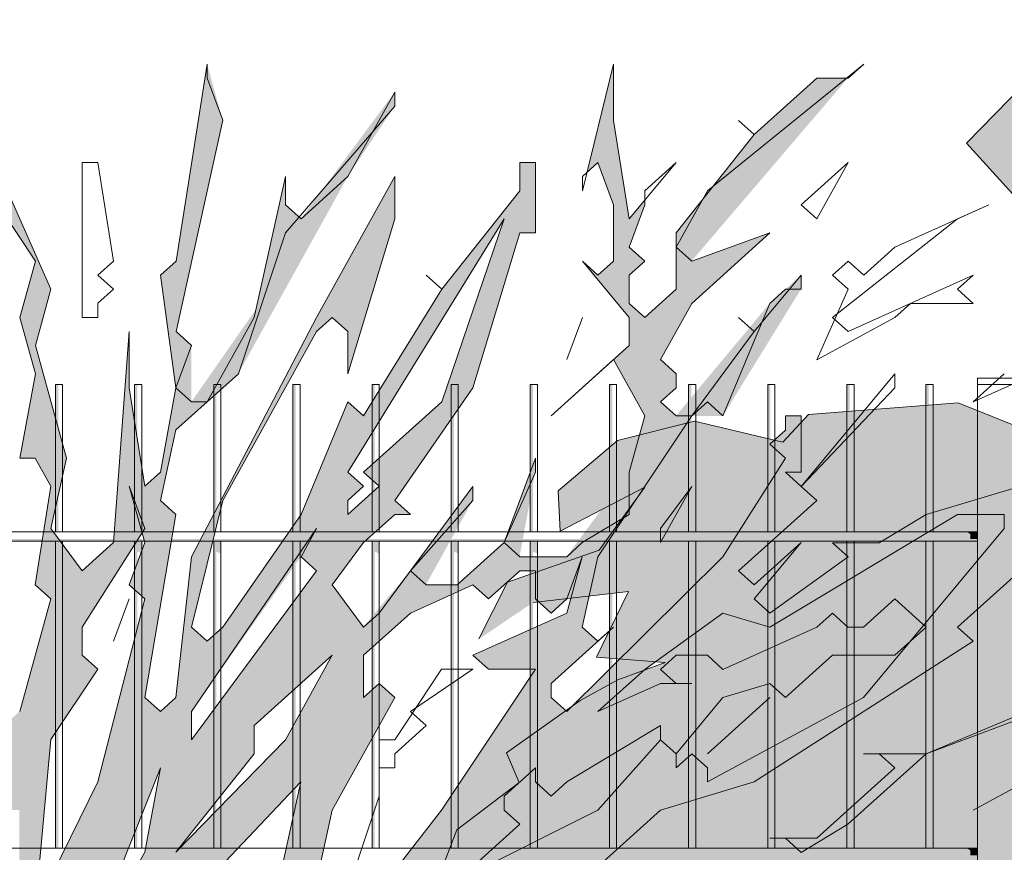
# Model space of a CAD drawing. Header units: metres. Extents: x -4 to 112, y -27 to 26.
# Tile 14 of 167: x 7.222 to 7.844, y 0.336 to 0.863. Entities that reach past the tile are written whole.
import ezdxf

# ---------------------------------------------------------------- set-up
doc = ezdxf.new("R2010")
doc.units = ezdxf.units.M
doc.header["$MEASUREMENT"] = 0
doc.layers.add('40 Absturzsicherung', color=7, linetype='Continuous')
doc.layers.add('60 Pflanzen außen', color=7, linetype='Continuous')

# ---------------------------------------------------------------- blocks, each defined once
blk = doc.blocks.new('Sträucher 27[25]_1', base_point=(7.38585, -0.14422))
at = {"layer": '60 Pflanzen außen', "linetype": 'Continuous', "lineweight": 0, "true_color": 0xffffff}
h = blk.add_hatch(color=7, dxfattribs=at)
h.paths.add_polyline_path([(8.08113, 0.37176), (8.02189, 0.36287), (7.99226, 0.35397), (7.98239, 0.36287), (8.01202, 0.38957), (7.96264, 0.35398), (7.9034, 0.33618), (7.88365, 0.33618), (7.8639, 0.32729), (7.85403, 0.33619), (7.88365, 0.37178), (7.93303, 0.42518), (7.89353, 0.40738), (7.89353, 0.38958), (7.88365, 0.38068), (7.84415, 0.33619), (7.81453, 0.31839), (7.80465, 0.32729), (7.81453, 0.33619), (7.78491, 0.3184), (7.77503, 0.3095), (7.76516, 0.3184), (7.73554, 0.3184), (7.71579, 0.3006), (7.70591, 0.3095), (7.71579, 0.3362), (7.74541, 0.354), (7.91328, 0.44298), (7.93303, 0.44297), (7.97253, 0.46967), (8.0219, 0.51416), (8.05153, 0.54976), (8.05153, 0.55866), (8.04165, 0.55866), (8.03178, 0.53196), (7.9429, 0.46077), (7.92316, 0.45188), (7.79479, 0.39849), (7.76517, 0.39849), (7.77504, 0.38959), (7.72566, 0.3451), (7.70592, 0.3451), (7.70591, 0.3273), (7.68617, 0.3273), (7.69604, 0.3184), (7.69604, 0.3095), (7.68616, 0.30061), (7.67629, 0.30951), (7.64667, 0.29171), (7.62692, 0.29171), (7.61704, 0.30061), (7.59729, 0.28281), (7.5183, 0.25612), (7.50843, 0.26502), (7.57755, 0.30952), (7.58742, 0.30951), (7.57755, 0.31841), (7.62692, 0.36291), (7.68617, 0.3807), (7.82442, 0.46968), (7.81454, 0.47858), (7.86392, 0.52308), (7.87379, 0.52308), (7.86392, 0.53198), (7.88367, 0.56757), (7.92317, 0.60317), (7.9133, 0.61207), (7.9133, 0.62987), (7.94292, 0.65656), (7.94292, 0.66991), (7.93305, 0.65656), (7.92317, 0.64767), (7.9133, 0.65657), (7.88368, 0.64767), (7.90343, 0.64767), (7.9133, 0.63877), (7.90342, 0.59427), (7.8738, 0.55867), (7.86392, 0.55868), (7.85405, 0.56758), (7.7948, 0.54978), (7.76518, 0.53199), (7.73556, 0.53199), (7.74543, 0.52309), (7.69606, 0.4875), (7.68618, 0.4964), (7.71581, 0.53199), (7.68618, 0.5053), (7.67631, 0.5142), (7.72568, 0.55869), (7.71581, 0.56759), (7.70594, 0.57649), (7.71581, 0.57649), (7.71582, 0.61209), (7.70594, 0.61209), (7.70594, 0.60319), (7.69607, 0.59429), (7.70594, 0.58539), (7.66644, 0.5231), (7.56769, 0.42521), (7.55781, 0.43411), (7.55781, 0.44301), (7.58744, 0.46971), (7.57757, 0.47861), (7.58744, 0.5231), (7.6039, 0.54782), (7.6467, 0.61209), (7.66644, 0.61209), (7.71582, 0.69218), (7.71582, 0.70108), (7.70595, 0.69218), (7.69607, 0.68329), (7.63682, 0.61209), (7.62695, 0.621), (7.63682, 0.62989), (7.63683, 0.63879), (7.62695, 0.64769), (7.6467, 0.68329), (7.69608, 0.72778), (7.64671, 0.70999), (7.74546, 0.82567), (7.72571, 0.82568), (7.68621, 0.79008), (7.66053, 0.75769), (7.65658, 0.75449), (7.65329, 0.74855), (7.63683, 0.72779), (7.63683, 0.71889), (7.63683, 0.69219), (7.61708, 0.67439), (7.60721, 0.68329), (7.60721, 0.70109), (7.61708, 0.70999), (7.60721, 0.71889), (7.61709, 0.74559), (7.61709, 0.74856), (7.60721, 0.73669), (7.59734, 0.79899), (7.59735, 0.83459), (7.58041, 0.76594), (7.58747, 0.77229), (7.59734, 0.74559), (7.59734, 0.70999), (7.58746, 0.70109), (7.57759, 0.71), (7.60721, 0.67439), (7.6072, 0.6566), (7.59733, 0.6477), (7.61707, 0.6121), (7.6072, 0.5765), (7.5677, 0.52311), (7.53807, 0.52311), (7.54795, 0.5765), (7.54795, 0.5854), (7.5282, 0.53201), (7.49858, 0.50531), (7.47883, 0.50531), (7.50845, 0.55871), (7.50846, 0.56761), (7.46895, 0.51422), (7.43933, 0.47862), (7.41958, 0.50532), (7.43933, 0.53202), (7.45908, 0.54981), (7.46896, 0.54981), (7.45908, 0.55871), (7.50846, 0.62991), (7.53809, 0.7278), (7.54797, 0.7278), (7.54797, 0.7723), (7.5381, 0.7723), (7.5381, 0.7545), (7.48872, 0.6922), (7.43934, 0.61211), (7.42947, 0.62101), (7.39984, 0.54982), (7.35046, 0.47863), (7.34059, 0.46973), (7.33071, 0.47863), (7.35047, 0.55872), (7.40972, 0.66551), (7.4196, 0.67441), (7.42947, 0.66551), (7.42947, 0.63881), (7.4591, 0.73671), (7.4591, 0.7634), (7.40972, 0.67441), (7.33072, 0.52313), (7.32578, 0.47863), (7.32084, 0.43413), (7.31096, 0.42523), (7.30109, 0.43414), (7.32085, 0.54983), (7.31097, 0.55873), (7.32085, 0.60323), (7.3406, 0.62102), (7.36035, 0.63882), (7.42948, 0.76341), (7.45911, 0.8079), (7.45911, 0.8168), (7.39986, 0.73671), (7.38998, 0.74561), (7.38999, 0.76341), (7.37131, 0.67928), (7.33073, 0.62102), (7.33073, 0.65662), (7.32086, 0.66552), (7.35049, 0.79901), (7.34062, 0.83461), (7.32086, 0.71002), (7.31099, 0.70112), (7.32085, 0.62992), (7.31097, 0.57653), (7.3011, 0.56763), (7.29123, 0.62993), (7.29124, 0.66552), (7.28135, 0.53203), (7.2616, 0.51424), (7.24185, 0.54094), (7.25173, 0.58543), (7.23199, 0.65663), (7.24187, 0.69223), (7.21084, 0.76216), (7.20238, 0.81683), (7.19251, 0.82573), (7.20238, 0.78123), (7.20238, 0.75453), (7.23199, 0.71003), (7.22212, 0.67443), (7.23199, 0.63883), (7.22211, 0.58544), (7.23198, 0.58543), (7.24186, 0.56763), (7.2356, 0.52818), (7.23198, 0.50534), (7.24185, 0.49644), (7.22209, 0.42524), (7.21222, 0.41634), (7.20235, 0.42525), (7.19247, 0.41635), (7.20234, 0.40745), (7.20234, 0.39855), (7.19247, 0.38965), (7.18259, 0.38965), (7.16943, 0.43118), (7.17272, 0.41635), (7.16284, 0.38075), (7.17272, 0.38965), (7.18259, 0.38075), (7.18259, 0.35405), (7.17272, 0.34515), (7.16778, 0.3496), (7.18259, 0.30955), (7.15296, 0.28286), (7.1386, 0.30228), (7.14309, 0.27396), (7.14309, 0.26506), (7.13321, 0.25616), (7.11347, 0.29176), (7.12335, 0.36296), (7.11349, 0.51425), (7.12336, 0.52315), (7.13324, 0.52315), (7.15298, 0.48755), (7.12336, 0.54985), (7.15299, 0.62994), (7.16287, 0.62994), (7.16287, 0.65664), (7.153, 0.66554), (7.17275, 0.69223), (7.18262, 0.68333), (7.20237, 0.71003), (7.20237, 0.72783), (7.1925, 0.72783), (7.17275, 0.70113), (7.14313, 0.72784), (7.153, 0.68334), (7.12337, 0.57655), (7.1135, 0.61303), (7.10363, 0.68423), (7.09376, 0.68334), (7.10585, 0.61244), (7.10362, 0.61215), (7.10691, 0.60621), (7.11349, 0.56765), (7.12337, 0.55875), (7.10361, 0.51425), (7.10361, 0.49645), (7.11348, 0.48755), (7.10361, 0.47865), (7.11348, 0.41635), (7.11348, 0.40745), (7.1036, 0.39856), (7.07398, 0.44306), (7.07399, 0.48755), (7.05424, 0.50536), (7.06412, 0.51425), (7.05425, 0.54095), (7.01475, 0.5988), (6.99214, 0.63193), (6.99501, 0.67445), (6.99502, 0.74565), (6.97528, 0.79015), (6.9802, 0.6611), (6.97526, 0.65666), (6.95552, 0.67446), (6.99171, 0.62552), (6.99501, 0.62106), (6.97526, 0.59436), (6.94564, 0.65666), (6.91603, 0.71896), (6.90615, 0.73676), (6.83704, 0.82576), (6.89628, 0.71896), (6.91602, 0.70116), (6.90615, 0.69226), (6.86665, 0.716), (6.9259, 0.67446), (6.97526, 0.58546), (6.97526, 0.57656), (6.96538, 0.56766), (6.91602, 0.62996), (6.98513, 0.54096), (6.98513, 0.53206), (6.97525, 0.52316), (6.88639, 0.58547), (6.93576, 0.54097), (6.96537, 0.46977), (7.01473, 0.38077), (7.04435, 0.26507), (7.03447, 0.25617), (7.01472, 0.27397), (7.00485, 0.31847), (6.96536, 0.36297), (6.92587, 0.46087), (6.83702, 0.54097), (6.83701, 0.52318), (6.92587, 0.42527), (6.92587, 0.40747), (6.94562, 0.38967), (6.94562, 0.38077), (6.93574, 0.37187), (6.92587, 0.38077), (6.9851, 0.30067), (6.9851, 0.29177), (6.97523, 0.28287), (6.93307, 0.30308), (6.93574, 0.31848), (6.90612, 0.35408), (6.83701, 0.45198), (6.84688, 0.46088), (6.71853, 0.57658), (6.69878, 0.57659), (6.71853, 0.55878), (6.71853, 0.54989), (6.74815, 0.53208), (6.82713, 0.46088), (6.86831, 0.39478), (6.88637, 0.35408), (6.89624, 0.34518), (6.90611, 0.32738), (6.92586, 0.30958), (6.91599, 0.30068), (6.85311, 0.36252), (6.81726, 0.42528), (6.75802, 0.46979), (6.80738, 0.40748), (6.82096, 0.39413), (6.87649, 0.32738), (6.86662, 0.31848), (6.82235, 0.34129), (6.71852, 0.44309), (6.71852, 0.43419), (6.73826, 0.39859), (6.7975, 0.35409), (6.80737, 0.34519), (6.78543, 0.3353), (6.77775, 0.33629), (6.74813, 0.31849), (6.7185, 0.2918), (6.76678, 0.31938), (6.80097, 0.3333), (6.84687, 0.32738), (6.90611, 0.29178), (6.91598, 0.28288), (6.93573, 0.25618), (6.93573, 0.24728), (6.92585, 0.23838), (6.91598, 0.23838), (6.96535, 0.21168), (6.98509, 0.14048), (6.98509, 0.15828), (6.99144, 0.15828), (7.0077, 0.1833), (7.01471, 0.17608), (7.01471, 0.15828), (7.00484, 0.16718), (6.99815, 0.16115), (6.99496, 0.14938), (7.03445, 0.06038), (7.04103, 0.00698), (7.02458, 0.05148), (6.99496, 0.14048), (6.98698, 0.14048), (6.97521, 0.13158), (6.92585, 0.19388), (6.86661, 0.22949), (6.85674, 0.23839), (6.86661, 0.24729), (6.85674, 0.25619), (6.84686, 0.24729), (6.80737, 0.27399), (6.80737, 0.28289), (6.79749, 0.27399), (6.83699, 0.24729), (6.84686, 0.23839), (6.94559, 0.16718), (6.95547, 0.14048), (6.94559, 0.14048), (6.94559, 0.12269), (6.95546, 0.12268), (6.95547, 0.13158), (6.96534, 0.14048), (6.98509, 0.11378), (6.98509, 0.10488), (6.97521, 0.09598), (6.97521, 0.08708), (6.96533, 0.07819), (6.95546, 0.06929), (7.01469, -0.03751), (7.00482, -0.04641), (7.04431, -0.13541), (7.05418, -0.14431), (7.22204, -0.13543), (7.23191, -0.14433), (7.24179, -0.14433), (7.27141, -0.09094), (7.29116, -0.13544), (7.33065, -0.13544), (7.39979, -0.00195), (7.50841, 0.09593), (7.55778, 0.11373), (7.57753, 0.11373), (7.56766, 0.12263), (7.59728, 0.14932), (7.64665, 0.15822), (7.65653, 0.14932), (7.72883, 0.18841), (7.87171, 0.21374), (7.97251, 0.23828), (7.93301, 0.24718), (7.92314, 0.23829), (7.91326, 0.23829), (7.87376, 0.22049), (7.86389, 0.22939), (7.81452, 0.2116), (7.75313, 0.20154), (7.7059, 0.19381), (7.69603, 0.18491), (7.68615, 0.19381), (7.7454, 0.2383), (7.80465, 0.2294), (7.81452, 0.2383), (7.77502, 0.2383), (7.76515, 0.2472), (7.80465, 0.2739), (7.83427, 0.27389), (7.84415, 0.26499), (7.84414, 0.25609), (7.85402, 0.26499), (7.87377, 0.26499), (7.81452, 0.28279), (7.80465, 0.29169), (7.83428, 0.31839), (7.85402, 0.31839), (7.96264, 0.34508), (7.97251, 0.33618), (8.03176, 0.35397), (8.07126, 0.36287)])
h.paths.add_polyline_path([(7.7898, 0.48309), (7.77505, 0.49639), (7.7553, 0.47859), (7.74542, 0.47859), (7.73555, 0.48749), (7.72568, 0.47859), (7.66643, 0.4519), (7.65656, 0.4608), (7.63681, 0.4608), (7.62693, 0.4519), (7.63681, 0.443), (7.62693, 0.443), (7.58743, 0.42521), (7.61706, 0.4519), (7.66643, 0.4875), (7.69605, 0.4786), (7.81455, 0.54978), (7.84417, 0.54978), (7.84417, 0.54088)], flags=0)
h.paths.add_polyline_path([(7.7948, 0.47859), (7.78492, 0.46969), (7.75529, 0.43409), (7.65655, 0.3807), (7.65655, 0.3896), (7.64668, 0.3985), (7.6368, 0.38961), (7.6368, 0.39851), (7.66643, 0.4341), (7.69605, 0.443), (7.70592, 0.4341), (7.73555, 0.46079), (7.77356, 0.46079), (7.79338, 0.47986)], flags=0)
h.paths.add_polyline_path([(7.77503, 0.2917), (7.76515, 0.2917), (7.67628, 0.24721), (7.67628, 0.25611), (7.70591, 0.2739), (7.69604, 0.28281), (7.70591, 0.2917), (7.73553, 0.2917), (7.76516, 0.3006)], flags=0)
h.paths.add_polyline_path([(7.71578, 0.23831), (7.6664, 0.19381), (7.62691, 0.17602), (7.63678, 0.18492), (7.63678, 0.19382), (7.68616, 0.23831)], flags=0)
h.paths.add_polyline_path([(7.62691, 0.23831), (7.50842, 0.19383), (7.54792, 0.22942), (7.53805, 0.23832), (7.52817, 0.23832), (7.49855, 0.21163), (7.4788, 0.18493), (7.45905, 0.18493), (7.44917, 0.17603), (7.4393, 0.18493), (7.49855, 0.23833), (7.5578, 0.25612), (7.56767, 0.24722), (7.59729, 0.27392), (7.62692, 0.27391), (7.65654, 0.28281)], flags=0)
h.paths.add_polyline_path([(7.62693, 0.40741), (7.58743, 0.36291), (7.49856, 0.31842), (7.53806, 0.35402), (7.52818, 0.36292), (7.52818, 0.37182), (7.54793, 0.38961), (7.54793, 0.38071), (7.55781, 0.37181), (7.56768, 0.38071), (7.62693, 0.41631)], flags=0)
h.paths.add_polyline_path([(7.54791, 0.14043), (7.48866, 0.11373), (7.51829, 0.13153), (7.50841, 0.14043), (7.49854, 0.14043), (7.45904, 0.12264), (7.44917, 0.13154), (7.46892, 0.15823), (7.46892, 0.14933), (7.47879, 0.14043), (7.50842, 0.17603), (7.53804, 0.18493), (7.54791, 0.17602), (7.55779, 0.18492), (7.61704, 0.21162)], flags=0)
h.paths.add_polyline_path([(7.56769, 0.48751), (7.50845, 0.46081), (7.51832, 0.45191), (7.54794, 0.45191), (7.48869, 0.36292), (7.41956, 0.27393), (7.39981, 0.27393), (7.41957, 0.36293), (7.45907, 0.43412), (7.4492, 0.44302), (7.43932, 0.43412), (7.43933, 0.46082), (7.46895, 0.48752), (7.50845, 0.50531), (7.51832, 0.49641), (7.53807, 0.51421), (7.54795, 0.51421), (7.54794, 0.49641), (7.55782, 0.48751), (7.56769, 0.49641), (7.57757, 0.5231)], flags=0)
h.paths.add_polyline_path([(7.5578, 0.32732), (7.52818, 0.30062), (7.38993, 0.17604), (7.3603, 0.12265), (7.37018, 0.15824), (7.46893, 0.27393)], flags=0)
h.paths.add_polyline_path([(7.48871, 0.62101), (7.43934, 0.57652), (7.44921, 0.56761), (7.42946, 0.54982), (7.42946, 0.55872), (7.43934, 0.56762), (7.42946, 0.57652), (7.52822, 0.7367)], flags=0)
h.paths.add_polyline_path([(7.38991, 0.00003), (7.38991, 0.02475), (7.45904, 0.06924)], flags=0)
h.paths.add_polyline_path([(7.42213, 0.13802), (7.42942, 0.14934), (7.4393, 0.14934)], flags=0)
h.paths.add_polyline_path([(7.41955, 0.12264), (7.41955, 0.13154), (7.42448, 0.13599)], flags=0)
h.paths.add_polyline_path([(7.38995, 0.40743), (7.32083, 0.33624), (7.3702, 0.39853), (7.3702, 0.41633), (7.41958, 0.46082)], flags=0)
h.paths.add_polyline_path([(7.40971, 0.51422), (7.33071, 0.40743), (7.33071, 0.42523), (7.39984, 0.52312)], flags=0)
h.paths.add_polyline_path([(7.38007, 0.29174), (7.32081, 0.20275), (7.32082, 0.24724), (7.38007, 0.30063), (7.36032, 0.31844), (7.33069, 0.28284), (7.3307, 0.30954), (7.34057, 0.31844), (7.39982, 0.38073)], flags=0)
h.paths.add_polyline_path([(7.3998, 0.10484), (7.38992, 0.09594), (7.38992, 0.11374)], flags=0)
h.paths.add_polyline_path([(7.38005, 0.10484), (7.3603, 0.07815), (7.3603, 0.08705)], flags=0)
h.paths.add_polyline_path([(7.31096, 0.38964), (7.30108, 0.33624), (7.26157, 0.26505)], flags=0)
h.paths.add_polyline_path([(7.29122, 0.50533), (7.30109, 0.49643), (7.27146, 0.38074), (7.23196, 0.30065), (7.24184, 0.40744), (7.27147, 0.45194), (7.26159, 0.46084), (7.2616, 0.47864), (7.29938, 0.53822), (7.3011, 0.53203)], flags=0)
h.paths.add_polyline_path([(7.26157, 0.19385), (7.26157, 0.17605), (7.27144, 0.16715), (7.26156, 0.12265), (7.24181, 0.12266), (7.24182, 0.15825), (7.26157, 0.21165), (7.30107, 0.25614), (7.30107, 0.23835)], flags=0)
h.paths.add_polyline_path([(7.22209, 0.36295), (7.22208, 0.32735), (7.21221, 0.32735), (7.20234, 0.33625), (7.21221, 0.34515), (7.21221, 0.36295)], flags=0)
h.paths.add_polyline_path([(7.20233, 0.27395), (7.19244, 0.13156), (7.18258, 0.20276), (7.19246, 0.30065)], flags=0)
h.paths.add_polyline_path([(7.14308, 0.19386), (7.14307, 0.14936), (7.13239, 0.09645), (7.10357, 0.11377), (7.10358, 0.13157), (7.09371, 0.15827), (7.11346, 0.25616), (7.1332, 0.18496)], flags=0)
h.paths.add_polyline_path([(7.09372, 0.26506), (7.08384, 0.25617), (7.06409, 0.27397), (7.05423, 0.34516), (7.0641, 0.35406), (7.05423, 0.36296), (7.05424, 0.44306), (7.08385, 0.37186)], flags=0)
h.paths.add_polyline_path([(7.07396, 0.22947), (7.07396, 0.21167), (7.06409, 0.21167), (7.06409, 0.24727), (7.07397, 0.24727), (7.08384, 0.23837)], flags=0)
h.paths.add_polyline_path([(7.07395, 0.07817), (7.06378, 0.13055), (7.07395, 0.11377)], flags=0)
h.paths.add_polyline_path([(7.05421, 0.14047), (7.04927, 0.13602), (7.05421, 0.14937), (7.03447, 0.22057), (7.04434, 0.20277), (7.06148, 0.13064)], flags=0)
h.paths.add_polyline_path([(7.04433, 0.08708), (7.0542, 0.09598), (7.06048, 0.05067)], flags=0)
h.paths.add_polyline_path([(7.05424, 0.46086), (7.00487, 0.52316), (6.995, 0.55876), (7.00488, 0.56766), (6.995, 0.57656), (6.99501, 0.59436), (7.00488, 0.60326)], flags=0)
h.paths.add_polyline_path([(7.04433, 0.12268), (7.04425, 0.12216), (7.0439, 0.12699)], flags=0)
h.paths.add_polyline_path([(7.01474, 0.48756), (7.02462, 0.46976), (7.03448, 0.34517)], flags=0)
h.paths.add_polyline_path([(7.02457, -0.02861), (6.96533, 0.06929), (6.97521, 0.06039), (7.00483, 0.03368)], flags=0)
h.paths.add_polyline_path([(7.01472, 0.19387), (7.00254, 0.18861), (6.96535, 0.24728), (6.95548, 0.23838), (6.9456, 0.24728), (6.93573, 0.28288), (6.95548, 0.25618), (6.96535, 0.26508), (6.96535, 0.27398), (6.99497, 0.25617)], flags=0)
h.paths.add_polyline_path([(6.9555, 0.52316), (6.98512, 0.50536), (6.9917, 0.4579)], flags=0)
at = {"layer": '60 Pflanzen außen', "color": 9, "linetype": 'Continuous', "lineweight": 18}
for p, q in [((7.34076, 0.83461), (7.321, 0.71001)), ((7.34076, 0.82571), (7.34076, 0.83461)), ((7.59749, 0.83458), (7.57773, 0.75449)), ((7.59748, 0.79898), (7.59749, 0.83458)), ((7.65672, 0.75448), (7.75547, 0.83457)), ((7.75547, 0.83457), (7.7456, 0.82567)), ((7.35063, 0.79901), (7.34076, 0.82571)), ((7.72585, 0.82567), (7.68635, 0.79008)), ((7.7456, 0.82567), (7.72585, 0.82567)), ((7.45925, 0.8168), (7.42962, 0.7634)), ((7.45925, 0.8079), (7.45925, 0.8168)), ((7.39012, 0.72781), (7.45925, 0.8079)), ((7.321, 0.66552), (7.35063, 0.79901)), ((7.60735, 0.73669), (7.59748, 0.79898)), ((7.68635, 0.79008), (7.67648, 0.79898)), ((7.67648, 0.79898), (7.68635, 0.79008)), ((7.68635, 0.79008), (7.63697, 0.72778)), ((7.24201, 0.69222), (7.20252, 0.78122)), ((7.26176, 0.77232), (7.26175, 0.67442)), ((7.27164, 0.77232), (7.26176, 0.77232)), ((7.2815, 0.71002), (7.27164, 0.77232)), ((7.53824, 0.77229), (7.53823, 0.75449)), ((7.54811, 0.77229), (7.53824, 0.77229)), ((7.54811, 0.72779), (7.54811, 0.77229)), ((7.57773, 0.76339), (7.58761, 0.77229)), ((7.58761, 0.77229), (7.59748, 0.74559)), ((7.63698, 0.77228), (7.60735, 0.73669)), ((7.61723, 0.75448), (7.63698, 0.77228)), ((7.74559, 0.77227), (7.71597, 0.74557)), ((7.72584, 0.73667), (7.74559, 0.77227)), ((7.39012, 0.7634), (7.37037, 0.67441)), ((7.39012, 0.74561), (7.39012, 0.7634)), ((7.42962, 0.7634), (7.4, 0.73671)), ((7.45924, 0.7634), (7.40986, 0.67441)), ((7.45924, 0.7367), (7.45924, 0.7634)), ((7.57773, 0.75449), (7.57773, 0.76339)), ((7.20252, 0.75452), (7.23213, 0.71002)), ((7.53823, 0.75449), (7.48886, 0.6922)), ((7.61723, 0.74558), (7.61723, 0.75448)), ((7.63697, 0.71888), (7.65672, 0.75448)), ((7.4, 0.73671), (7.39012, 0.74561)), ((7.59748, 0.74559), (7.59747, 0.70999)), ((7.60735, 0.71889), (7.61723, 0.74558)), ((7.71597, 0.74557), (7.72584, 0.73667)), ((7.83446, 0.74556), (7.77521, 0.71887)), ((7.81471, 0.73667), (7.83446, 0.74556)), ((7.52836, 0.73669), (7.4296, 0.57651)), ((7.42961, 0.63881), (7.45924, 0.7367)), ((7.48885, 0.621), (7.52836, 0.73669)), ((7.73571, 0.67438), (7.81471, 0.73667)), ((7.36049, 0.63881), (7.39012, 0.72781)), ((7.5086, 0.6299), (7.53823, 0.72779)), ((7.53823, 0.72779), (7.54811, 0.72779)), ((7.63697, 0.72778), (7.63697, 0.69218)), ((7.64684, 0.68328), (7.69622, 0.72778)), ((7.69622, 0.72778), (7.64685, 0.70998)), ((7.61722, 0.70999), (7.60735, 0.71889)), ((7.64685, 0.70998), (7.63697, 0.71888)), ((7.77521, 0.71887), (7.75546, 0.70107)), ((7.23213, 0.71002), (7.22226, 0.67443)), ((7.27163, 0.70112), (7.2815, 0.71002)), ((7.321, 0.71001), (7.31113, 0.70112)), ((7.5876, 0.70109), (7.57773, 0.70999)), ((7.57773, 0.70999), (7.60735, 0.67439)), ((7.59747, 0.70999), (7.5876, 0.70109)), ((7.60735, 0.70109), (7.61722, 0.70999)), ((7.74559, 0.70997), (7.73571, 0.70107)), ((7.75546, 0.70107), (7.74559, 0.70997)), ((7.2815, 0.69222), (7.27163, 0.70112)), ((7.31113, 0.70112), (7.32099, 0.62992)), ((7.48886, 0.6922), (7.47898, 0.7011)), ((7.47898, 0.7011), (7.48886, 0.6922)), ((7.60735, 0.68329), (7.60735, 0.70109)), ((7.71596, 0.70108), (7.68634, 0.66548)), ((7.71596, 0.69218), (7.71596, 0.70108)), ((7.73571, 0.70107), (7.74558, 0.69217)), ((7.82458, 0.70107), (7.74558, 0.66548)), ((7.8147, 0.69217), (7.82458, 0.70107)), ((7.23213, 0.65663), (7.24201, 0.69222)), ((7.27163, 0.68332), (7.2815, 0.69222)), ((7.48886, 0.6922), (7.43948, 0.61211)), ((7.63697, 0.69218), (7.61722, 0.67439)), ((7.69621, 0.68328), (7.70609, 0.69218)), ((7.70609, 0.69218), (7.71596, 0.69218)), ((7.74558, 0.69217), (7.72583, 0.64768)), ((7.82458, 0.68327), (7.8147, 0.69217)), ((7.27163, 0.67442), (7.27163, 0.68332)), ((7.61722, 0.67439), (7.60735, 0.68329)), ((7.62709, 0.64769), (7.64684, 0.68328)), ((7.66658, 0.61209), (7.69621, 0.68328)), ((7.7752, 0.67437), (7.78508, 0.68327)), ((7.78508, 0.68327), (7.82458, 0.68327)), ((7.22226, 0.67443), (7.23213, 0.63883)), ((7.26175, 0.67442), (7.27163, 0.67442)), ((7.40986, 0.67441), (7.33086, 0.52312)), ((7.37037, 0.67441), (7.34074, 0.62102)), ((7.40986, 0.66551), (7.41974, 0.67441)), ((7.41974, 0.67441), (7.42961, 0.66551)), ((7.57772, 0.67439), (7.56785, 0.64769)), ((7.56785, 0.64769), (7.57772, 0.67439)), ((7.60735, 0.67439), (7.60734, 0.65659)), ((7.68634, 0.66548), (7.67646, 0.67438)), ((7.67646, 0.67438), (7.68634, 0.66548)), ((7.72583, 0.64768), (7.7752, 0.67437)), ((7.74558, 0.66548), (7.73571, 0.67438)), ((7.29137, 0.66552), (7.28149, 0.53203)), ((7.29137, 0.62992), (7.29137, 0.66552)), ((7.33087, 0.65662), (7.321, 0.66552)), ((7.35061, 0.55872), (7.40986, 0.66551)), ((7.42961, 0.66551), (7.42961, 0.63881)), ((7.68634, 0.66548), (7.64684, 0.61209)), ((7.25187, 0.58543), (7.23213, 0.65663)), ((7.32099, 0.62992), (7.33087, 0.65662)), ((7.60734, 0.65659), (7.55797, 0.6121)), ((7.55797, 0.6121), (7.59747, 0.64769)), ((7.59747, 0.64769), (7.61721, 0.61209)), ((7.63696, 0.63879), (7.62709, 0.64769)), ((7.82457, 0.62097), (7.88382, 0.64766)), ((7.23213, 0.63883), (7.22225, 0.58543)), ((7.32099, 0.60322), (7.36049, 0.63881)), ((7.63696, 0.62989), (7.63696, 0.63879)), ((7.7752, 0.63877), (7.71595, 0.56758)), ((7.7752, 0.62987), (7.7752, 0.63877)), ((7.84432, 0.63877), (7.82457, 0.62097)), ((7.30124, 0.56762), (7.29137, 0.62992)), ((7.32099, 0.62992), (7.31111, 0.57652)), ((7.33087, 0.62102), (7.32099, 0.62992)), ((7.45922, 0.55871), (7.5086, 0.6299)), ((7.62709, 0.62099), (7.63696, 0.62989)), ((7.71595, 0.56758), (7.7752, 0.62987)), ((7.34074, 0.62102), (7.33087, 0.62102)), ((7.42961, 0.62101), (7.39998, 0.54981)), ((7.43948, 0.61211), (7.42961, 0.62101)), ((7.43948, 0.57651), (7.48885, 0.621)), ((7.63696, 0.61209), (7.62709, 0.62099)), ((7.64684, 0.61209), (7.65671, 0.62099)), ((7.65671, 0.62099), (7.66658, 0.61209)), ((7.58758, 0.5231), (7.64684, 0.61209)), ((7.61721, 0.61209), (7.60734, 0.57649)), ((7.64684, 0.61209), (7.63696, 0.61209)), ((7.71595, 0.61208), (7.70608, 0.61208)), ((7.70608, 0.61208), (7.70608, 0.60318)), ((7.71595, 0.57648), (7.71595, 0.61208)), ((7.31111, 0.55872), (7.32099, 0.60322)), ((7.70608, 0.60318), (7.6962, 0.59428)), ((7.6962, 0.59428), (7.70608, 0.58538)), ((7.22225, 0.58543), (7.23212, 0.58543)), ((7.23212, 0.58543), (7.24199, 0.56763)), ((7.24199, 0.54093), (7.25187, 0.58543)), ((7.54809, 0.5854), (7.52834, 0.532)), ((7.54809, 0.5765), (7.54809, 0.5854)), ((7.70608, 0.58538), (7.66658, 0.52309)), ((7.31111, 0.57652), (7.30124, 0.56762)), ((7.4296, 0.57651), (7.43948, 0.56761)), ((7.44935, 0.56761), (7.43948, 0.57651)), ((7.52834, 0.532), (7.54809, 0.5765)), ((7.60734, 0.57649), (7.60733, 0.54979)), ((7.71595, 0.56758), (7.70608, 0.57648)), ((7.70608, 0.57648), (7.71595, 0.57648)), ((7.24199, 0.56763), (7.23211, 0.50533)), ((7.30124, 0.53202), (7.29136, 0.56762)), ((7.29136, 0.56762), (7.30124, 0.54092)), ((7.43948, 0.56761), (7.4296, 0.55871)), ((7.4296, 0.54981), (7.44935, 0.56761)), ((7.50859, 0.5676), (7.44934, 0.48751)), ((7.50859, 0.5587), (7.50859, 0.5676)), ((7.62708, 0.53199), (7.64683, 0.56759)), ((7.64683, 0.56759), (7.62708, 0.54089)), ((7.72582, 0.55868), (7.71595, 0.56758)), ((7.85419, 0.56757), (7.79494, 0.54978)), ((7.32099, 0.54982), (7.31111, 0.55872)), ((7.33085, 0.47862), (7.35061, 0.55872)), ((7.4296, 0.55871), (7.4296, 0.54981)), ((7.4691, 0.54981), (7.45922, 0.55871)), ((7.46909, 0.51421), (7.50859, 0.5587)), ((7.67645, 0.51419), (7.72582, 0.55868)), ((7.30123, 0.43413), (7.32099, 0.54982)), ((7.39998, 0.54981), (7.3506, 0.47862)), ((7.43947, 0.53201), (7.45922, 0.54981)), ((7.45922, 0.54981), (7.4691, 0.54981)), ((7.60733, 0.54979), (7.57771, 0.532)), ((7.81469, 0.54978), (7.69619, 0.47859)), ((7.79494, 0.54978), (7.76532, 0.53198)), ((7.84431, 0.54977), (7.81469, 0.54978)), ((7.84431, 0.54087), (7.84431, 0.54977)), ((7.26174, 0.51423), (7.24199, 0.54093)), ((7.30124, 0.54092), (7.26173, 0.47863)), ((7.40985, 0.54091), (7.33085, 0.42523)), ((7.39998, 0.52312), (7.40985, 0.54091)), ((7.62708, 0.54089), (7.62708, 0.53199)), ((7.75543, 0.43409), (7.84431, 0.54087)), ((7.28149, 0.53203), (7.26174, 0.51423)), ((7.29136, 0.50533), (7.30124, 0.53202)), ((7.41972, 0.50531), (7.43947, 0.53201)), ((7.52834, 0.532), (7.49871, 0.50531)), ((7.53821, 0.5231), (7.52834, 0.532)), ((7.57771, 0.532), (7.56783, 0.5231)), ((7.68632, 0.49639), (7.71595, 0.53199)), ((7.71595, 0.53199), (7.68632, 0.50529)), ((7.76532, 0.53198), (7.73569, 0.53198)), ((7.73569, 0.53198), (7.74557, 0.52308)), ((7.33086, 0.52312), (7.32097, 0.43413)), ((7.40985, 0.51422), (7.39998, 0.52312)), ((7.56783, 0.5231), (7.53821, 0.5231)), ((7.56783, 0.4875), (7.57771, 0.5231)), ((7.57771, 0.5231), (7.56783, 0.4964)), ((7.66658, 0.52309), (7.56783, 0.4252)), ((7.5777, 0.4786), (7.58758, 0.5231)), ((7.74557, 0.52308), (7.69619, 0.48749)), ((7.81468, 0.47858), (7.86406, 0.52307)), ((7.33085, 0.40743), (7.40985, 0.51422)), ((7.47897, 0.50531), (7.46909, 0.51421)), ((7.53821, 0.5142), (7.51846, 0.49641)), ((7.54809, 0.5142), (7.53821, 0.5142)), ((7.54808, 0.4964), (7.54809, 0.5142)), ((7.68632, 0.50529), (7.67645, 0.51419)), ((7.23211, 0.50533), (7.24199, 0.49643)), ((7.30123, 0.49643), (7.29136, 0.50533)), ((7.43947, 0.47861), (7.41972, 0.50531)), ((7.50859, 0.50531), (7.46909, 0.48751)), ((7.49871, 0.50531), (7.47897, 0.50531)), ((7.51846, 0.49641), (7.50859, 0.50531)), ((7.24199, 0.49643), (7.22223, 0.42524)), ((7.2716, 0.38074), (7.30123, 0.49643)), ((7.28148, 0.46973), (7.29136, 0.49643)), ((7.29136, 0.49643), (7.28148, 0.46973)), ((7.55796, 0.4875), (7.54808, 0.4964)), ((7.56783, 0.4964), (7.55796, 0.4875)), ((7.69619, 0.48749), (7.68632, 0.49639)), ((7.75544, 0.47858), (7.77519, 0.49638)), ((7.77519, 0.49638), (7.79493, 0.47858)), ((7.44934, 0.48751), (7.43947, 0.47861)), ((7.46909, 0.48751), (7.43947, 0.46082)), ((7.50858, 0.46081), (7.56783, 0.4875)), ((7.66657, 0.48749), (7.6172, 0.4519)), ((7.69619, 0.47859), (7.66657, 0.48749)), ((7.72582, 0.47859), (7.73569, 0.48749)), ((7.73569, 0.48749), (7.74556, 0.47859)), ((7.26173, 0.47863), (7.26173, 0.46083)), ((7.34073, 0.46972), (7.33085, 0.47862)), ((7.3506, 0.47862), (7.34073, 0.46972)), ((7.55795, 0.443), (7.59745, 0.4786)), ((7.58758, 0.4697), (7.5777, 0.4786)), ((7.59745, 0.4786), (7.58758, 0.4697)), ((7.66657, 0.45189), (7.72582, 0.47859)), ((7.74556, 0.47859), (7.75544, 0.47858)), ((7.79493, 0.47858), (7.77518, 0.46078)), ((7.82456, 0.46968), (7.81468, 0.47858)), ((7.68631, 0.3807), (7.82456, 0.46968)), ((7.26173, 0.46083), (7.27161, 0.45193)), ((7.41972, 0.46082), (7.37034, 0.41632)), ((7.39009, 0.40742), (7.41972, 0.46082)), ((7.43947, 0.46082), (7.43946, 0.43412)), ((7.51846, 0.45191), (7.50858, 0.46081)), ((7.62707, 0.4519), (7.63695, 0.4608)), ((7.63695, 0.4608), (7.6567, 0.46079)), ((7.6567, 0.46079), (7.66657, 0.45189)), ((7.73569, 0.46079), (7.70606, 0.43409)), ((7.77518, 0.46078), (7.73569, 0.46079)), ((7.94304, 0.46077), (7.79493, 0.39848)), ((7.27161, 0.45193), (7.24198, 0.40744)), ((7.48884, 0.45191), (7.45921, 0.40742)), ((7.46908, 0.42521), (7.50858, 0.45191)), ((7.48883, 0.36292), (7.54808, 0.45191)), ((7.50858, 0.45191), (7.48884, 0.45191)), ((7.54808, 0.45191), (7.51846, 0.45191)), ((7.6172, 0.4519), (7.58757, 0.4252)), ((7.63695, 0.443), (7.62707, 0.4519)), ((7.43946, 0.43412), (7.44934, 0.44302)), ((7.44934, 0.44302), (7.45921, 0.43411)), ((7.55795, 0.43411), (7.55795, 0.443)), ((7.58757, 0.4252), (7.62707, 0.443)), ((7.62707, 0.443), (7.64682, 0.443)), ((7.64682, 0.443), (7.63695, 0.443)), ((7.69619, 0.44299), (7.66657, 0.43409)), ((7.70606, 0.43409), (7.69619, 0.44299)), ((7.79493, 0.39848), (7.91342, 0.44297)), ((7.3111, 0.42523), (7.30123, 0.43413)), ((7.32097, 0.43413), (7.3111, 0.42523)), ((7.45921, 0.43411), (7.41971, 0.36292)), ((7.56783, 0.4252), (7.55795, 0.43411)), ((7.66657, 0.43409), (7.63694, 0.3985)), ((7.65669, 0.3807), (7.75543, 0.43409)), ((7.69619, 0.43409), (7.65669, 0.3985)), ((7.65669, 0.3985), (7.69619, 0.43409)), ((7.33085, 0.42523), (7.33085, 0.40743)), ((7.47896, 0.41631), (7.46908, 0.42521)), ((7.37034, 0.41632), (7.37034, 0.39853)), ((7.45921, 0.39852), (7.47896, 0.41631)), ((7.62707, 0.4163), (7.56782, 0.38071)), ((7.62707, 0.4074), (7.62707, 0.4163)), ((7.24198, 0.40744), (7.23209, 0.30064)), ((7.32096, 0.33623), (7.39009, 0.40742)), ((7.45921, 0.40742), (7.44933, 0.40742)), ((7.44933, 0.40742), (7.44933, 0.38962)), ((7.58757, 0.36291), (7.62707, 0.4074)), ((7.63694, 0.3985), (7.62707, 0.4074)), ((7.62707, 0.4074), (7.63694, 0.3985)), ((7.37034, 0.39853), (7.32096, 0.33623)), ((7.45921, 0.38962), (7.45921, 0.39852)), ((7.63694, 0.3985), (7.63694, 0.3896)), ((7.63694, 0.3896), (7.64682, 0.3985)), ((7.64682, 0.3985), (7.65669, 0.3896)), ((7.74555, 0.35399), (7.79493, 0.39848)), ((7.79493, 0.39848), (7.75543, 0.39849)), ((7.75543, 0.39849), (7.7653, 0.39849)), ((7.7653, 0.39849), (7.77518, 0.38959)), ((7.3111, 0.38963), (7.26171, 0.26504)), ((7.30122, 0.33623), (7.3111, 0.38963)), ((7.44933, 0.38962), (7.45921, 0.38962)), ((7.54807, 0.38961), (7.52832, 0.37181)), ((7.54807, 0.38071), (7.54807, 0.38961)), ((7.65669, 0.3896), (7.65669, 0.3807)), ((7.77518, 0.38959), (7.7258, 0.34509)), ((7.87392, 0.38958), (7.82455, 0.36288)), ((7.82455, 0.36288), (7.87392, 0.38958)), ((7.23209, 0.30064), (7.2716, 0.38074)), ((7.39996, 0.38072), (7.34071, 0.31843)), ((7.38021, 0.29173), (7.39996, 0.38072)), ((7.55795, 0.37181), (7.54807, 0.38071)), ((7.56782, 0.38071), (7.55795, 0.37181)), ((7.62706, 0.3629), (7.68631, 0.3807)), ((7.44933, 0.37182), (7.4197, 0.28283)), ((7.4197, 0.28283), (7.44933, 0.37182)), ((7.52832, 0.37181), (7.52832, 0.36291)), ((7.41971, 0.36292), (7.39995, 0.27393)), ((7.4197, 0.27393), (7.48883, 0.36292)), ((7.4987, 0.31842), (7.58757, 0.36291)), ((7.52832, 0.36291), (7.5382, 0.35401)), ((7.57769, 0.31841), (7.62706, 0.3629)), ((7.5382, 0.35401), (7.4987, 0.31842)), ((7.71593, 0.3362), (7.74555, 0.35399)), ((7.7258, 0.34509), (7.69618, 0.3451)), ((7.69618, 0.3451), (7.70605, 0.3451)), ((7.70605, 0.3451), (7.71593, 0.3362)), ((7.26171, 0.26504), (7.30122, 0.33623))]:
    blk.add_line(p, q, dxfattribs=at)
blk = doc.blocks.new('Sträucher 27[26]_1', base_point=(8.23496, -0.13948))
at = {"layer": '60 Pflanzen außen', "linetype": 'Continuous', "lineweight": 0, "true_color": 0xffffff}
blk.add_hatch(color=7, dxfattribs=at).paths.add_polyline_path([(8.49879, 0.50788), (8.52524, 0.53136), (8.56069, 0.56893), (8.52243, 0.57586), (8.58217, 0.60967), (8.5646, 0.65381), (8.47798, 0.62135), (8.46111, 0.65558), (8.38882, 0.61478), (8.40055, 0.66231), (8.32243, 0.65214), (8.31257, 0.70157), (8.33958, 0.74362), (8.29119, 0.75879), (8.28924, 0.86263), (8.24675, 0.80965), (8.2023, 0.80819), (8.1994, 0.76249), (8.14575, 0.75611), (8.11621, 0.76859), (8.05939, 0.81016), (7.99629, 0.81343), (7.93898, 0.84343), (7.93965, 0.82023), (7.85683, 0.82192), (7.82051, 0.78459), (7.8498, 0.75234), (7.87129, 0.77101), (7.87129, 0.79307), (7.89863, 0.78628), (7.88887, 0.75573), (7.9416, 0.74044), (7.90058, 0.7065), (7.91034, 0.67085), (7.91815, 0.64369), (7.97283, 0.59106), (7.97102, 0.54804), (7.93107, 0.53679), (7.91424, 0.58427), (7.87127, 0.59786), (7.81517, 0.62043), (7.72065, 0.6131), (7.70433, 0.5955), (7.64863, 0.60871), (7.59985, 0.59662), (7.56254, 0.5647), (7.56366, 0.53927), (7.61711, 0.56714), (7.58844, 0.52725), (7.53046, 0.507), (7.51242, 0.47109), (7.54663, 0.49421), (7.60698, 0.50112), (7.58672, 0.45956), (7.63005, 0.45613), (7.60022, 0.44537), (7.57631, 0.43217), (7.52989, 0.39916), (7.53776, 0.38033), (7.49837, 0.3505), (7.48487, 0.3148), (7.50906, 0.29769), (7.52425, 0.31774), (7.53269, 0.27127), (7.48655, 0.24487), (7.48936, 0.21113), (7.50511, 0.22555), (7.52649, 0.20085), (7.54095, 0.18737), (7.52379, 0.16383), (7.57319, 0.16417), (7.57994, 0.18031), (7.58841, 0.14731), (7.54505, 0.12847), (7.5096, 0.09473), (7.51832, 0.06734), (7.56939, 0.06802), (7.52704, 0.02479), (7.53942, 0.03115), (7.55798, -0.02449), (7.57655, 0.01868), (7.60328, 0.02087), (7.60412, -0.02363), (7.63, -0.01043), (7.66994, -0.05714), (7.69442, -0.05396), (7.69977, -0.04809), (7.67614, -0.01777), (7.72171, -0.00897), (7.73353, 0.0145), (7.74816, -0.03), (7.77151, -0.02658), (7.77464, -0.00799), (7.81624, -0.0481), (7.84306, -0.01791), (7.86462, -0.06963), (7.87701, -0.01583), (7.93271, 0.02378), (7.95634, 0.00079), (7.96422, -0.02367), (7.99179, -0.0178), (8.0278, -0.02807), (8.05591, -0.06418), (8.04806, 0.01545), (8.11107, -0.05253), (8.15157, -0.10389), (8.16942, -0.13733), (8.29448, -0.13618), (8.32206, -0.08287), (8.37158, -0.03691), (8.40561, -0.01796), (8.42001, -0.00227), (8.45516, 0.00027), (8.47511, -0.02616), (8.43741, -0.05305), (8.47735, -0.07555), (8.53362, -0.09072), (8.53531, -0.05844), (8.57429, -0.05915), (8.6153, -0.10329), (8.62702, -0.06086), (8.67372, -0.07704), (8.69928, -0.105), (8.73053, -0.08294), (8.69904, -0.05552), (8.63659, -0.03058), (8.72155, -0.03547), (8.70905, -0.00994), (8.61726, 0.00874), (8.65242, 0.04439), (8.73393, 0.01098), (8.77276, 0.01538), (8.79499, -0.01334), (8.82171, -0.00565), (8.82114, 0.0144), (8.74632, 0.06674), (8.80476, 0.05626), (8.82255, 0.04643), (8.83405, 0.05625), (8.82039, 0.07832), (8.78328, 0.08681), (8.72297, 0.09412), (8.72157, 0.12787), (8.75814, 0.11613), (8.7874, 0.15623), (8.73642, 0.19716), (8.76376, 0.20055), (8.80595, 0.18157), (8.83072, 0.14498), (8.85548, 0.14399), (8.83602, 0.19715), (8.8536, 0.21073), (8.89656, 0.19544), (8.91024, 0.22091), (8.85549, 0.2687), (8.90048, 0.26504), (8.95906, 0.22599), (8.98489, 0.18115), (8.96746, 0.25989), (8.91739, 0.30244), (8.86281, 0.33864), (8.85775, 0.3582), (8.90051, 0.34157), (8.94106, 0.32114), (8.95907, 0.29729), (8.95734, 0.32787), (8.9112, 0.36773), (8.86732, 0.39781), (8.83018, 0.39746), (8.78236, 0.43548), (8.82119, 0.44256), (8.81725, 0.44672), (8.81106, 0.46042), (8.7261, 0.46287), (8.66871, 0.47755), (8.65833, 0.49933), (8.62903, 0.49763), (8.59782, 0.50054), (8.61076, 0.51765), (8.58797, 0.51864), (8.55286, 0.50613)])
at = {"layer": '60 Pflanzen außen', "color": 9, "linetype": 'Continuous', "lineweight": 18}
for p, q in [((7.85683, 0.82192), (7.82051, 0.78459)), ((7.82051, 0.78459), (7.8498, 0.75234)), ((7.81517, 0.62043), (7.72065, 0.6131)), ((7.87127, 0.59786), (7.81517, 0.62043)), ((7.72065, 0.6131), (7.70433, 0.5955)), ((7.64863, 0.60871), (7.59985, 0.59662)), ((7.70433, 0.5955), (7.64863, 0.60871)), ((7.59985, 0.59662), (7.56254, 0.5647)), ((7.56366, 0.53927), (7.61711, 0.56714)), ((7.61711, 0.56714), (7.58844, 0.52725)), ((7.56254, 0.5647), (7.56366, 0.53927)), ((7.58844, 0.52725), (7.53046, 0.507)), ((7.53046, 0.507), (7.51242, 0.47109)), ((7.54663, 0.49421), (7.60698, 0.50112)), ((7.60698, 0.50112), (7.58672, 0.45956)), ((7.58672, 0.45956), (7.63005, 0.45613)), ((7.63005, 0.45613), (7.60022, 0.44537)), ((7.60022, 0.44537), (7.57631, 0.43217)), ((7.57631, 0.43217), (7.52989, 0.39916)), ((7.52989, 0.39916), (7.53776, 0.38033)), ((7.53776, 0.38033), (7.49837, 0.3505)), ((7.49837, 0.3505), (7.48487, 0.3148))]:
    blk.add_line(p, q, dxfattribs=at)

msp = doc.modelspace()

# ---------------------------------------------------------------- hatches: boundary and pattern name
at = {"layer": '40 Absturzsicherung', "linetype": 'Continuous', "lineweight": 0, "true_color": 0x000000}
for points in [[(7.24657, 0.63191), (7.24484, 0.63191), (7.24484, 0.53891), (7.24657, 0.53891)], [(7.29484, 0.63191), (7.29484, 0.53891), (7.29657, 0.53891), (7.29657, 0.63191)], [(7.34484, 0.63191), (7.34484, 0.53891), (7.34657, 0.53891), (7.34657, 0.63191)], [(7.39484, 0.63191), (7.39484, 0.53891), (7.39657, 0.53891), (7.39657, 0.63191)], [(7.44484, 0.53891), (7.44657, 0.53891), (7.44657, 0.63191), (7.44484, 0.63191)], [(7.49484, 0.63191), (7.49484, 0.53891), (7.49657, 0.53891), (7.49657, 0.63191)], [(7.54484, 0.63191), (7.54484, 0.53891), (7.54657, 0.53891), (7.54657, 0.63191)], [(7.59484, 0.53891), (7.59657, 0.53891), (7.59657, 0.63191), (7.59484, 0.63191)], [(7.64657, 0.63191), (7.64484, 0.63191), (7.64484, 0.53891), (7.64657, 0.53891)], [(7.69484, 0.53891), (7.69657, 0.53891), (7.69657, 0.63191), (7.69484, 0.63191)], [(7.74657, 0.63191), (7.74484, 0.63191), (7.74484, 0.53891), (7.74657, 0.53891)], [(7.79484, 0.63191), (7.79484, 0.53891), (7.79657, 0.53891), (7.79657, 0.63191)], [(7.82294, 0.53741), (7.82734, 0.53741), (7.82734, 0.53891), (7.82034, 0.53891)], [(7.82734, 0.53741), (7.82294, 0.53741), (7.82294, 0.53441), (7.82734, 0.53441)], [(6.3427, 0.53441), (6.3427, 0.53291), (7.82734, 0.53291), (7.82734, 0.53441)], [(7.24484, 0.33891), (7.24657, 0.33891), (7.24657, 0.53291), (7.24484, 0.53291)], [(7.24936, 0.53291), (7.24657, 0.53291), (7.24657, 0.52632), (7.24936, 0.52504)], [(7.29484, 0.33891), (7.29657, 0.33891), (7.29657, 0.53291), (7.29484, 0.53291)], [(7.29657, 0.52632), (7.29936, 0.52504), (7.29936, 0.53291), (7.29657, 0.53291)], [(7.34484, 0.53291), (7.34484, 0.33891), (7.34657, 0.33891), (7.34657, 0.53291)], [(7.34657, 0.52632), (7.34936, 0.52504), (7.34936, 0.53291), (7.34657, 0.53291)], [(7.39484, 0.53291), (7.39484, 0.33891), (7.39657, 0.33891), (7.39657, 0.53291)], [(7.39657, 0.52632), (7.39936, 0.52504), (7.39936, 0.53291), (7.39657, 0.53291)], [(7.44484, 0.53291), (7.44484, 0.33891), (7.44657, 0.33891), (7.44657, 0.53291)], [(7.44657, 0.52632), (7.44936, 0.52504), (7.44936, 0.53291), (7.44657, 0.53291)], [(7.49657, 0.53291), (7.49484, 0.53291), (7.49484, 0.33891), (7.49657, 0.33891)], [(7.49657, 0.53291), (7.49657, 0.52632), (7.49936, 0.52504), (7.49936, 0.53291)], [(7.54657, 0.53291), (7.54484, 0.53291), (7.54484, 0.33891), (7.54657, 0.33891)], [(7.54657, 0.53291), (7.54657, 0.52632), (7.54936, 0.52504), (7.54936, 0.53291)], [(7.59484, 0.53291), (7.59484, 0.33891), (7.59657, 0.33891), (7.59657, 0.53291)], [(7.59936, 0.53291), (7.59657, 0.53291), (7.59657, 0.52632), (7.59936, 0.52504)], [(7.64484, 0.53291), (7.64484, 0.33891), (7.64657, 0.33891), (7.64657, 0.53291)], [(7.64936, 0.53291), (7.64657, 0.53291), (7.64657, 0.52632), (7.64936, 0.52504)], [(7.69657, 0.53291), (7.69484, 0.53291), (7.69484, 0.33891), (7.69657, 0.33891)], [(7.69657, 0.53291), (7.69657, 0.52632), (7.69936, 0.52504), (7.69936, 0.53291)], [(7.74484, 0.53291), (7.74484, 0.33891), (7.74657, 0.33891), (7.74657, 0.53291)], [(7.74936, 0.53291), (7.74657, 0.53291), (7.74657, 0.52632), (7.74936, 0.52504)], [(7.79484, 0.33891), (7.79657, 0.33891), (7.79657, 0.53291), (7.79484, 0.53291)], [(7.79657, 0.52632), (7.79936, 0.52504), (7.79936, 0.53291), (7.79657, 0.53291)], [(7.82294, 0.33741), (7.82734, 0.33741), (7.82734, 0.33891), (7.82034, 0.33891)], [(7.82734, 0.33741), (7.82294, 0.33741), (7.82294, 0.33441), (7.82734, 0.33441)]]:
    msp.add_hatch(color=18, dxfattribs=at).paths.add_polyline_path(points)

# ---------------------------------------------------------------- linework, layer by layer
at = {"layer": '40 Absturzsicherung', "color": 7, "linetype": 'Continuous', "lineweight": 13}
for p, q in [((7.86734, 0.63591), (7.82734, 0.63591)), ((7.82734, 0.63191), (7.82734, 0.63591)), ((7.24657, 0.63191), (7.24484, 0.63191)), ((7.24484, 0.53891), (7.24484, 0.63191)), ((7.24936, 0.63191), (7.24657, 0.63191)), ((7.24936, 0.53891), (7.24936, 0.63191)), ((7.29657, 0.63191), (7.29484, 0.63191)), ((7.29484, 0.53891), (7.29484, 0.63191)), ((7.29936, 0.63191), (7.29657, 0.63191)), ((7.29936, 0.53891), (7.29936, 0.63191)), ((7.34657, 0.63191), (7.34484, 0.63191)), ((7.34484, 0.53891), (7.34484, 0.63191)), ((7.34936, 0.63191), (7.34657, 0.63191)), ((7.34936, 0.53891), (7.34936, 0.63191)), ((7.39657, 0.63191), (7.39484, 0.63191)), ((7.39484, 0.53891), (7.39484, 0.63191)), ((7.39936, 0.63191), (7.39657, 0.63191)), ((7.39936, 0.53891), (7.39936, 0.63191)), ((7.44657, 0.63191), (7.44484, 0.63191)), ((7.44484, 0.53891), (7.44484, 0.63191)), ((7.44936, 0.63191), (7.44657, 0.63191)), ((7.44936, 0.53891), (7.44936, 0.63191)), ((7.49657, 0.63191), (7.49484, 0.63191)), ((7.49484, 0.53891), (7.49484, 0.63191)), ((7.49936, 0.63191), (7.49657, 0.63191)), ((7.49936, 0.53891), (7.49936, 0.63191)), ((7.54657, 0.63191), (7.54484, 0.63191)), ((7.54484, 0.53891), (7.54484, 0.63191)), ((7.54936, 0.63191), (7.54657, 0.63191)), ((7.54936, 0.53891), (7.54936, 0.63191)), ((7.59657, 0.63191), (7.59484, 0.63191)), ((7.59484, 0.53891), (7.59484, 0.63191)), ((7.59936, 0.63191), (7.59657, 0.63191)), ((7.59936, 0.53891), (7.59936, 0.63191)), ((7.64657, 0.63191), (7.64484, 0.63191)), ((7.64484, 0.53891), (7.64484, 0.63191)), ((7.64936, 0.63191), (7.64657, 0.63191)), ((7.64936, 0.53891), (7.64936, 0.63191)), ((7.69657, 0.63191), (7.69484, 0.63191)), ((7.69484, 0.53891), (7.69484, 0.63191)), ((7.69936, 0.63191), (7.69657, 0.63191)), ((7.69936, 0.53891), (7.69936, 0.63191)), ((7.74657, 0.63191), (7.74484, 0.63191)), ((7.74484, 0.53891), (7.74484, 0.63191)), ((7.74936, 0.63191), (7.74657, 0.63191)), ((7.74936, 0.53891), (7.74936, 0.63191)), ((7.79657, 0.63191), (7.79484, 0.63191)), ((7.79484, 0.53891), (7.79484, 0.63191)), ((7.79936, 0.63191), (7.79657, 0.63191)), ((7.79936, 0.53891), (7.79936, 0.63191)), ((7.86734, 0.63191), (7.82734, 0.63191)), ((7.82734, -0.14824), (7.82734, 0.63191)), ((7.82734, 0.53891), (6.3427, 0.53891)), ((7.82734, 0.53291), (6.3427, 0.53291)), ((7.24484, 0.33891), (7.24484, 0.53291)), ((7.24936, 0.33891), (7.24936, 0.53291)), ((7.29484, 0.33891), (7.29484, 0.53291)), ((7.29936, 0.33891), (7.29936, 0.53291)), ((7.34484, 0.33891), (7.34484, 0.53291)), ((7.34936, 0.33891), (7.34936, 0.53291)), ((7.39484, 0.33891), (7.39484, 0.53291)), ((7.39936, 0.33891), (7.39936, 0.53291)), ((7.44484, 0.33891), (7.44484, 0.53291)), ((7.44936, 0.33891), (7.44936, 0.53291)), ((7.49484, 0.33891), (7.49484, 0.53291)), ((7.49936, 0.33891), (7.49936, 0.53291)), ((7.54484, 0.33891), (7.54484, 0.53291)), ((7.54936, 0.33891), (7.54936, 0.53291)), ((7.59484, 0.33891), (7.59484, 0.53291)), ((7.59936, 0.33891), (7.59936, 0.53291)), ((7.64484, 0.33891), (7.64484, 0.53291)), ((7.64936, 0.33891), (7.64936, 0.53291)), ((7.69484, 0.33891), (7.69484, 0.53291)), ((7.69936, 0.33891), (7.69936, 0.53291)), ((7.74484, 0.33891), (7.74484, 0.53291)), ((7.74936, 0.33891), (7.74936, 0.53291)), ((7.79484, 0.33891), (7.79484, 0.53291)), ((7.79936, 0.33891), (7.79936, 0.53291)), ((7.82734, 0.33891), (6.3427, 0.33891))]:
    msp.add_line(p, q, dxfattribs=at)

# ---------------------------------------------------------------- block references
at = {"layer": '60 Pflanzen außen', "color": 9, "linetype": 'Continuous', "lineweight": 18}
for name, p in [('Sträucher 27[26]_1', (8.23496, -0.13948)), ('Sträucher 27[25]_1', (7.38585, -0.14422))]:
    msp.add_blockref(name, p, dxfattribs=at)

doc.saveas('drawing.dxf')
